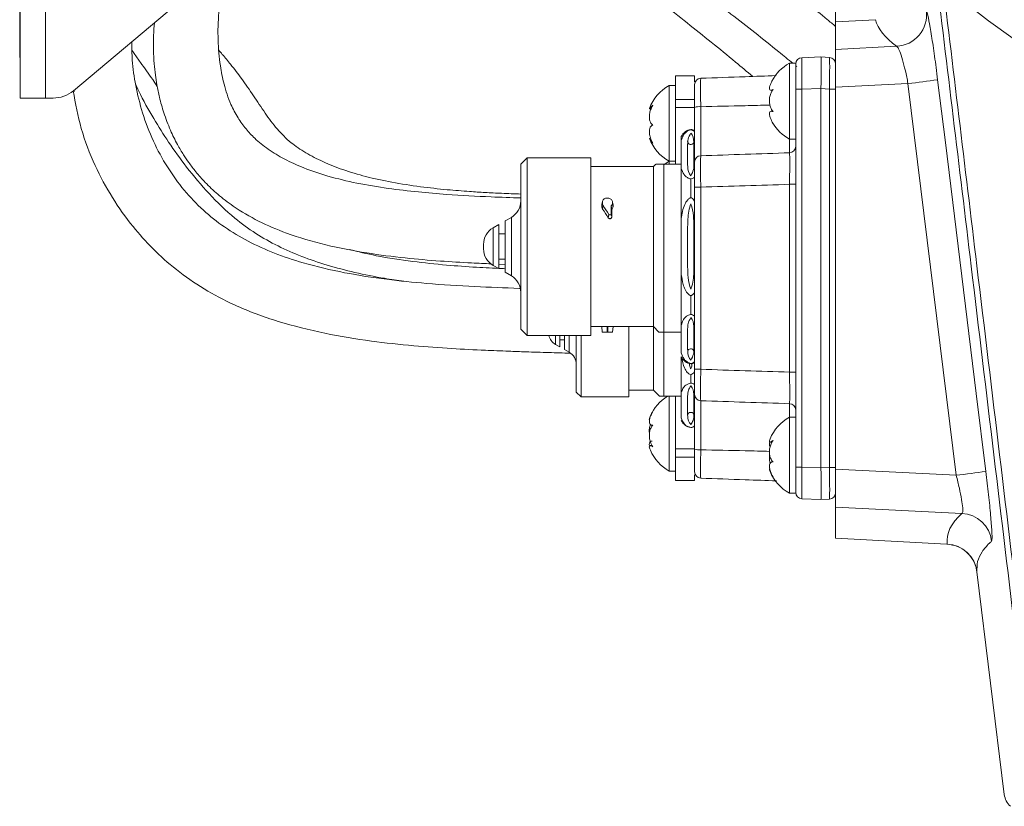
# Model space of a CAD drawing. Header units: millimetres. Extents: x 0 to 8410, y 0 to 5940.
# Tile 86 of 256: x 1711 to 1866, y 3523 to 3647. Entities that reach past the tile are written whole.
import ezdxf

# ---------------------------------------------------------------- set-up
doc = ezdxf.new("R2010")
doc.units = ezdxf.units.MM
doc.header["$LTSCALE"] = 10

msp = doc.modelspace()

# ---------------------------------------------------------------- linework, layer by layer
at = {"color": 7, "linetype": 'Continuous', "lineweight": 0}
for p, q in [((1710.705354, 3681.574765), (1710.705354, 3635.074797)), ((1839.705362, 3647.157017), (1839.705362, 3653.145138)), ((1710.605367, 3650.654259), (1710.605367, 3641.495171)), ((1719.099446, 3636.244479), (1737.419291, 3651.616755)), ((1839.705362, 3642.776671), (1839.705362, 3647.157017)), ((1710.605367, 3641.495171), (1710.705354, 3641.546193)), ((1834.370478, 3641.468826), (1837.405367, 3641.574803)), ((1837.405367, 3641.574803), (1837.405397, 3641.574803)), ((1837.405397, 3641.574803), (1838.757707, 3641.503874)), ((1839.705362, 3642.776671), (1839.705362, 3636.78855)), ((1833.405359, 3640.574756), (1832.405372, 3640.574756)), ((1832.405372, 3640.574756), (1832.405372, 3639.867726)), ((1832.405372, 3639.867726), (1832.405372, 3628.574792)), ((1833.405359, 3640.574756), (1833.405359, 3640.469375)), ((1833.405359, 3636.471811), (1833.405359, 3640.469375)), ((1833.405359, 3640.202704), (1833.568378, 3640.069547)), ((1814.405366, 3638.574782), (1817.405357, 3638.574782)), ((1814.405366, 3638.574782), (1814.405366, 3634.859505)), ((1817.405357, 3638.574782), (1817.405357, 3637.633029)), ((1814.405366, 3637.074772), (1813.405378, 3637.074772)), ((1813.405378, 3637.074772), (1813.405378, 3625.074807)), ((1839.705362, 3576.361004), (1839.705362, 3636.78855)), ((1710.705354, 3635.074797), (1714.705362, 3635.074797)), ((1714.705362, 3635.074797), (1715.885504, 3635.074797)), ((1719.179316, 3636.311594), (1719.256474, 3636.121336)), ((1829.812689, 3636.424485), (1829.488947, 3636.34688)), ((1829.488947, 3636.323634), (1829.742594, 3636.323634)), ((1833.405359, 3635.694328), (1833.405359, 3636.471811)), ((1833.405359, 3635.694328), (1833.405359, 3633.45522)), ((1837.405367, 3576.571766), (1837.405367, 3636.577788)), ((1814.405366, 3633.577529), (1814.405366, 3634.859505)), ((1814.405366, 3633.577529), (1814.405366, 3624.634805)), ((1817.405357, 3624.958816), (1817.405357, 3633.610907)), ((1810.262098, 3633.379165), (1810.52862, 3633.379165)), ((1829.779043, 3632.985893), (1829.553081, 3632.985893)), ((1833.405359, 3579.694334), (1833.405359, 3633.45522)), ((1815.305366, 3628.377143), (1815.305366, 3628.994766)), ((1815.305366, 3623.957458), (1815.305366, 3628.377143)), ((1816.305353, 3627.764169), (1816.305353, 3624.570432)), ((1817.30537, 3624.570432), (1817.30537, 3627.764169)), ((1832.405372, 3628.574792), (1833.405359, 3628.574792)), ((1790.90537, 3625.624719), (1789.905353, 3624.624792)), ((1789.905353, 3598.524752), (1789.905353, 3624.624553)), ((1801.005377, 3625.624719), (1790.90537, 3625.624719)), ((1790.90537, 3625.624481), (1790.90537, 3597.524706)), ((1801.005377, 3625.624481), (1801.005377, 3597.524706)), ((1810.885354, 3624.234739), (1801.005377, 3624.234739)), ((1811.28536, 3624.634805), (1810.885354, 3624.234739)), ((1810.885354, 3624.234739), (1810.885354, 3598.914805)), ((1812.512858, 3624.634805), (1812.512858, 3598.051015)), ((1815.305366, 3624.634805), (1812.512858, 3624.634805)), ((1813.405378, 3625.074807), (1814.405366, 3625.074807)), ((1813.405378, 3625.074807), (1813.405378, 3624.634805)), ((1815.305366, 3615.994516), (1815.305366, 3623.957458)), ((1816.805376, 3619.332376), (1816.805376, 3622.288528)), ((1817.405357, 3592.168275), (1817.405357, 3620.98116)), ((1802.813633, 3618.717376), (1802.727087, 3618.228498)), ((1803.65537, 3619.255129), (1803.555353, 3619.255129)), ((1804.293706, 3617.472592), (1804.206057, 3618.002358)), ((1804.483666, 3618.228498), (1804.39709, 3618.717495)), ((1804.478868, 3618.227783), (1804.493083, 3618.120018)), ((1804.304107, 3616.281572), (1804.215803, 3616.786304)), ((1786.405368, 3615.054074), (1785.505368, 3614.534441)), ((1786.405368, 3608.095589), (1786.405368, 3615.054074)), ((1788.405372, 3616.208735), (1787.405356, 3615.631405)), ((1787.405356, 3615.631285), (1787.405356, 3607.51814)), ((1815.305366, 3607.155028), (1815.305366, 3615.994516)), ((1787.405356, 3613.574806), (1786.405368, 3613.574806)), ((1816.305353, 3614.768449), (1816.305353, 3608.380976)), ((1817.30537, 3608.380976), (1817.30537, 3614.768449)), ((1784.005358, 3611.213151), (1784.005358, 3611.936394)), ((1785.505368, 3608.615104), (1786.405368, 3608.09547)), ((1786.405368, 3609.574738), (1787.405356, 3609.574738)), ((1786.405368, 3608.792487), (1787.405356, 3608.753267)), ((1787.405356, 3607.51814), (1788.405372, 3606.940809)), ((1815.305366, 3599.192086), (1815.305366, 3607.155028)), ((1816.805376, 3600.861016), (1816.805376, 3603.817168)), ((1789.905353, 3598.524752), (1790.90537, 3597.524706)), ((1801.005377, 3598.914805), (1802.717878, 3598.914805)), ((1802.71767, 3598.917189), (1802.793457, 3598.051015)), ((1802.793457, 3598.051015), (1803.555353, 3598.051015)), ((1803.555353, 3598.961893), (1803.65537, 3598.961893)), ((1803.555353, 3598.051015), (1803.65537, 3598.051015)), ((1803.65537, 3598.051015), (1804.417296, 3598.051015)), ((1804.493083, 3598.917189), (1804.417296, 3598.051015)), ((1804.492845, 3598.914805), (1810.885354, 3598.914805)), ((1806.995525, 3598.914805), (1806.995525, 3587.804619)), ((1810.885354, 3598.914805), (1811.749114, 3598.051015)), ((1810.885354, 3598.914805), (1810.885354, 3588.84472)), ((1815.305366, 3598.051015), (1812.512858, 3598.051015)), ((1812.517865, 3598.04124), (1812.517865, 3587.899628)), ((1815.305366, 3594.772402), (1815.305366, 3599.192086)), ((1816.305353, 3598.579112), (1816.305353, 3595.385376)), ((1817.30537, 3595.385376), (1817.30537, 3598.579112)), ((1790.90537, 3597.524706), (1801.005377, 3597.524706)), ((1795.389606, 3596.108619), (1796.063496, 3595.719639)), ((1796.063496, 3595.719639), (1796.063496, 3597.524706)), ((1796.063496, 3596.827212), (1796.81225, 3596.827212)), ((1796.81225, 3597.524706), (1796.81225, 3595.287267)), ((1798.684193, 3597.524706), (1798.684193, 3588.553372)), ((1799.432947, 3597.524706), (1799.432947, 3587.804619)), ((1796.81225, 3595.287267), (1797.561033, 3594.855014)), ((1815.305366, 3588.476482), (1815.305366, 3594.154778)), ((1816.805376, 3589.995566), (1816.805376, 3591.297332)), ((1798.684193, 3588.553372), (1799.432947, 3587.804619)), ((1806.995525, 3588.84472), (1810.885354, 3588.84472)), ((1810.885354, 3588.84472), (1811.830475, 3587.899628)), ((1815.305366, 3584.487263), (1815.305366, 3588.476482)), ((1799.432947, 3587.804619), (1806.995525, 3587.804619)), ((1815.305366, 3587.899628), (1812.517865, 3587.899628)), ((1813.405378, 3587.899628), (1813.405378, 3576.482955)), ((1814.405366, 3587.899628), (1814.405366, 3579.572025)), ((1816.305353, 3587.921921), (1816.305353, 3585.041824)), ((1817.30537, 3585.041824), (1817.30537, 3587.921921)), ((1817.405357, 3579.538647), (1817.405357, 3588.190738)), ((1833.405359, 3584.574762), (1832.405372, 3584.574762)), ((1832.405372, 3584.574762), (1832.405372, 3572.574797)), ((1816.805376, 3582.949701), (1816.805376, 3582.968179)), ((1829.352273, 3580.660168), (1829.650624, 3580.660168)), ((1810.710682, 3580.086056), (1810.379608, 3580.086056)), ((1814.405366, 3578.290048), (1814.405366, 3579.572025)), ((1833.405359, 3579.694334), (1833.405359, 3577.455226)), ((1814.405366, 3578.290048), (1814.405366, 3574.574772)), ((1833.405359, 3576.677743), (1833.405359, 3577.455226)), ((1813.405378, 3576.482955), (1813.405378, 3576.074782)), ((1813.405378, 3576.074782), (1814.405366, 3576.074782)), ((1833.405359, 3572.680178), (1833.405359, 3576.677743)), ((1839.705362, 3576.361004), (1839.705362, 3570.372883)), ((1814.405366, 3574.574772), (1817.405357, 3574.574772)), ((1817.405357, 3575.491968), (1817.405357, 3574.574772)), ((1832.405372, 3572.574797), (1833.405359, 3572.574797)), ((1833.405359, 3572.680178), (1833.405359, 3572.574797)), ((1837.405367, 3571.574751), (1834.370478, 3571.680728)), ((1837.405397, 3571.574751), (1837.405367, 3571.574751)), ((1838.757707, 3571.64568), (1837.405397, 3571.574751)), ((1839.705362, 3565.441433), (1839.705362, 3570.372883)), ((1839.705362, 3565.441433), (1857.320352, 3564.510408)), ((1857.320352, 3564.510408), (1857.387199, 3564.506832)), ((1862.088098, 3560.127321), (1866.414739, 3524.889651))]:
    msp.add_line(p, q, dxfattribs=at)
at = {"color": 8, "linetype": 'Continuous', "lineweight": 0}
for p, q in [((1714.705362, 3681.574765), (1714.705362, 3635.074797)), ((1846.012487, 3647.47614), (1839.705362, 3647.157017)), ((1839.705362, 3642.776671), (1849.380984, 3643.266383)), ((1851.171328, 3637.368861), (1839.705362, 3636.78855)), ((1858.80576, 3575.394336), (1851.171328, 3637.368861)), ((1834.370478, 3636.471811), (1833.405359, 3636.471811)), ((1837.405367, 3636.577788), (1834.370478, 3636.471811)), ((1834.370478, 3636.471811), (1834.370478, 3576.677743)), ((1838.757707, 3636.510793), (1837.405397, 3636.581603)), ((1838.757707, 3576.638761), (1838.757707, 3636.510793)), ((1838.757707, 3636.510793), (1839.705362, 3636.510793)), ((1814.405366, 3634.859505), (1817.405357, 3634.859505)), ((1817.405357, 3633.577529), (1814.405366, 3633.577529)), ((1818.370475, 3633.710566), (1818.370475, 3625.95326)), ((1832.440271, 3626.419249), (1832.440271, 3628.574792)), ((1833.405359, 3621.433321), (1832.440271, 3621.433321)), ((1832.440271, 3591.716233), (1832.440271, 3621.433321)), ((1818.370475, 3620.98116), (1817.405357, 3620.98116)), ((1818.370475, 3620.98116), (1818.370475, 3592.168275)), ((1802.71767, 3618.120018), (1802.805169, 3618.620101)), ((1802.717878, 3617.904726), (1802.805378, 3618.404809)), ((1802.839054, 3617.524091), (1802.913977, 3618.064466)), ((1804.492875, 3617.947999), (1804.405375, 3618.447963)), ((1804.493083, 3618.120018), (1804.405554, 3618.620101)), ((1803.748293, 3616.134587), (1803.824409, 3616.683665)), ((1788.405372, 3606.940809), (1788.405372, 3616.208616)), ((1785.505368, 3614.534322), (1785.505368, 3608.615104)), ((1803.555353, 3598.961893), (1803.555353, 3598.051015)), ((1803.65537, 3598.961893), (1803.65537, 3598.051015)), ((1795.389606, 3597.524706), (1795.389606, 3596.108619)), ((1797.561033, 3594.855014), (1797.561033, 3597.524706)), ((1818.370475, 3592.168275), (1817.405357, 3592.168275)), ((1833.405359, 3591.716233), (1832.440271, 3591.716233)), ((1818.370475, 3587.196294), (1818.370475, 3579.438868)), ((1832.440271, 3584.574762), (1832.440271, 3586.730185)), ((1814.405366, 3579.572025), (1817.405357, 3579.572025)), ((1817.405357, 3578.290048), (1814.405366, 3578.290048)), ((1834.370478, 3576.677743), (1833.405359, 3576.677743)), ((1834.370478, 3576.677743), (1837.405367, 3576.571766)), ((1837.405397, 3576.567951), (1838.757707, 3576.638761)), ((1838.757707, 3576.638761), (1839.705362, 3576.638761)), ((1839.705362, 3576.361004), (1858.80576, 3575.394336)), ((1859.711661, 3569.360319), (1839.705362, 3570.372883))]:
    msp.add_line(p, q, dxfattribs=at)
at = {"color": 8, "linetype": 'Continuous', "lineweight": 0, "flags": 128}
msp.add_lwpolyline([(1855.867608, 3637.978259), (1857.090189, 3628.05337), (1861.980571, 3588.354293), (1863.502009, 3576.003614)], dxfattribs=at)
at = {"color": 7, "linetype": 'Continuous', "lineweight": 0, "flags": 128}
msp.add_lwpolyline([(1813.405378, 3625.074807), (1812.901689, 3624.766532), (1812.602116, 3624.553743)], dxfattribs=at)
at = {"color": 7, "linetype": 'Continuous', "lineweight": 0}
msp.add_circle((1983.571746, 3807.574759), 199.989295, dxfattribs=at)
at = {"color": 8, "linetype": 'Continuous', "lineweight": 0}
for centre, radius, start, end in [((1849.109397, 3648.26387), 5.004861, 273.11066172, 6.90857864), ((1827.758561, 3836.198084), 200.202941, 276.71583224, 278.07115327), ((1818.137433, 3631.244363), 2.47719, 84.6019019, 107.18913212), ((1832.406468, 3627.417569), 0.998892, 271.93928617, 359.93493135), ((1818.402796, 3624.956341), 0.997443, 91.85693721, 179.85783462), ((1818.4026, 3588.193022), 0.997246, 180.13125605, 268.15397212), ((1832.406716, 3585.732105), 0.998644, 0.05132907, 88.07445341), ((1818.137377, 3581.901703), 2.473841, 252.78823194, 275.40672945), ((1835.211214, 3775.662092), 201.652862, 276.71932743, 278.06489025), ((1859.442206, 3564.363147), 5.004431, 7.07455263, 86.91351293), ((1857.127629, 3559.517008), 4.997873, 7.01415727, 87.02465788)]:
    msp.add_arc(centre, radius, start, end, dxfattribs=at)
at = {"color": 7, "linetype": 'Continuous', "lineweight": 0}
for centre, radius, start, end in [((1834.405367, 3640.469387), 1, 92, 180), ((1838.705367, 3640.505257), 1, 0, 87), ((1835.804349, 3634.45537), 7, 119.04974724, 151.9423509), ((1818.405367, 3637.209799), 1, 92, 180), ((1816.804349, 3630.95537), 7, 119.04974724, 159.37299727), ((1715.885516, 3640.074759), 5, 270, 310), ((1835.804349, 3634.694148), 7, 210.13578042, 240.95025276), ((1817.117892, 3628.149328), 2, 98.99001874, 154.99384766), ((1816.492843, 3628.149328), 2, 62.85381117, 81.00998126), ((1816.804349, 3631.194148), 7, 200.65968337, 240.95025276), ((1816.805367, 3628.224759), 0.5, 180, 334.61839844), ((1786.905367, 3618.80681), 3, 300, 0), ((1787.005367, 3611.936342), 3, 120, 180), ((1787.005367, 3611.213177), 3, 180, 240), ((1786.905367, 3604.342708), 3, 0, 60), ((1796.512757, 3598.054018), 2.246305, 193.62774893, 240), ((1796.43788, 3592.909628), 2.246305, 0, 60), ((1816.805367, 3594.924759), 0.5, 0, 154.61839844), ((1817.117892, 3595.00019), 2, 205.00615234, 261.00998126), ((1816.492843, 3595.00019), 2, 278.99001874, 297.14618883), ((1816.804349, 3581.95537), 7, 121.87695591, 156.28259045), ((1816.805367, 3584.849759), 0.5, 0, 180), ((1817.117892, 3584.92519), 2, 205.00615234, 261.00998126), ((1835.804349, 3578.45537), 7, 119.04974724, 157.3049846), ((1816.492843, 3584.92519), 2, 278.99001874, 297.14618883), ((1816.804349, 3582.194148), 7, 203.83434912, 240.95025276), ((1818.405367, 3575.939719), 1, 180, 268), ((1835.804349, 3578.694148), 7, 202.78309729, 240.95025276), ((1834.405367, 3572.680131), 1, 180, 268), ((1838.705367, 3572.644262), 1, 273, 0), ((1869.392369, 3525.255292), 3, 187, 227.83555404)]:
    msp.add_arc(centre, radius, start, end, dxfattribs=at)
at = {"color": 8, "linetype": 'Continuous', "lineweight": 0}
for centre, major_axis, ratio, start_param, end_param in [((5354.558939, 3832.557513), (3508.679635, 184.221604), 0.0348244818, 3.1486666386, 3.1844819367), ((1834.405367, 3636.466949), (-0.034893, 5.001829), 0.0069702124, 0.0001947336, 1.5697730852), ((1838.705367, 3636.499767), (0.052313, 5.00412), 0.0104345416, 4.7146905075, 6.2827477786), ((1834.405367, 3576.682569), (0.034893, 5.001829), 0.0069702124, 1.5718195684, 3.14139792), ((1838.705367, 3576.649751), (-0.052313, 5.00412), 0.0104345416, 3.1420301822, 4.7100874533), ((5309.73768, 3383.984717), (3452.377017, -181.265461), 0.0348244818, 3.1064691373, 3.1477365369), ((5309.73768, 3383.984717), (3452.377017, -181.265461), 0.0348244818, 3.1477365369, 3.1477467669)]:
    msp.add_ellipse(centre, major_axis=major_axis, ratio=ratio, start_param=start_param, end_param=end_param, dxfattribs=at)
at = {"color": 7, "linetype": 'Continuous', "lineweight": 0}
for centre, major_axis, ratio, start_param, end_param in [((1837.361693, 3636.570186), (0.043674, 5.004572), 0.0087096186, 4.714747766, 6.282805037), ((1894.695312, 3638.572321), (57.289676, 2.009815), 0.0872219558, 3.1377722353, 3.1385327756), ((1801.610272, 3611.574759), (0.556992, 12.65993), 0.0756218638, 5.2393148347, 5.2590633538), ((1801.610272, 3611.574759), (0.600988, 13.659924), 0.0756218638, 5.2393148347, 5.2576174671), ((1801.279452, 3611.574759), (-7.29015, 13.469096), 0.3121683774, 4.9283279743, 5.0400775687), ((1805.400463, 3611.574759), (-0.600988, 13.659924), 0.0756218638, 1.0775641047, 1.1760264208), ((1805.600463, 3611.574759), (-0.600988, 13.659924), 0.0756218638, 1.0255678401, 1.0402101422), ((1805.600463, 3611.574759), (-0.556992, 12.65993), 0.0756218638, 1.0241219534, 1.0399210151), ((1801.279452, 3611.574759), (-6.756464, 12.483071), 0.3121683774, 4.9134696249, 5.0342264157), ((1805.400463, 3611.574759), (-0.556992, 12.65993), 0.0756218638, 1.0828570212, 1.1865340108), ((1894.695312, 3574.577198), (57.289676, -2.009815), 0.0872219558, 3.1446525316, 3.1454130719), ((1837.361693, 3576.579332), (-0.043674, 5.004572), 0.0087096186, 3.1419729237, 4.7100301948)]:
    msp.add_ellipse(centre, major_axis=major_axis, ratio=ratio, start_param=start_param, end_param=end_param, dxfattribs=at)
at = {"color": 8, "linetype": 'Continuous', "lineweight": 0}
for points, knots in [([(1861.248775, 3794.415179), (1862.963475, 3780.454466), (1866.393065, 3752.531495), (1872.214061, 3704.853222), (1878.706054, 3651.385737), (1885.852887, 3592.147819), (1890.575183, 3552.690172), (1892.936065, 3532.963577)], [0, 0, 0, 0, 0.1601084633, 0.3202346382, 0.5468063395, 0.7734287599, 1, 1, 1, 1]), ([(1890.937521, 3532.781187), (1888.577594, 3552.503097), (1883.857743, 3591.946892), (1876.712342, 3651.170623), (1869.222409, 3712.891112), (1864.07989, 3754.874142), (1861.357315, 3777.100983)], [0, 0, 0, 0, 0.2423927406, 0.4847851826, 0.7272326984, 1, 1, 1, 1]), ([(1868.349357, 3548.74796), (1865.961942, 3568.661333), (1861.687365, 3604.315466), (1855.475518, 3655.751492), (1851.644429, 3687.2697), (1849.728747, 3703.029934)], [0, 0, 0, 0, 0.3874411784, 0.693698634, 1, 1, 1, 1]), ([(1850.626721, 3703.095141), (1852.543025, 3687.329028), (1856.37591, 3655.794538), (1862.59054, 3604.331939), (1866.867136, 3568.657085), (1869.255527, 3548.733416)], [0, 0, 0, 0, 0.3062576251, 0.6125592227, 1, 1, 1, 1]), ([(1854.077919, 3648.865882), (1854.148962, 3648.702779), (1854.291062, 3648.376541), (1854.676265, 3646.364429), (1855.134606, 3643.481399), (1855.551558, 3640.496255), (1855.78725, 3638.618476), (1855.867608, 3637.978259)], [0, 0, 0, 0, 0.220938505, 0.4419196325, 0.663630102, 0.8853167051, 1, 1, 1, 1]), ([(1851.171328, 3637.368861), (1851.104843, 3637.717159), (1850.909299, 3638.741571), (1850.534225, 3640.362379), (1850.086451, 3641.921547), (1849.671591, 3643.007235), (1849.47776, 3643.180083), (1849.380984, 3643.266383)], [0, 0, 0, 0, 0.1139517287, 0.3351538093, 0.5573237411, 0.7789803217, 1, 1, 1, 1]), ([(1818.370475, 3638.209167), (1818.367321, 3638.153839), (1818.361012, 3638.043175), (1818.357543, 3637.181569), (1818.35925, 3635.913681), (1818.364627, 3634.665673), (1818.369247, 3633.911106), (1818.370475, 3633.710566)], [0, 0, 0, 0, 0.22931695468, 0.45865897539, 0.68788634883, 0.91705013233, 1, 1, 1, 1]), ([(1829.301252, 3633.962575), (1828.005944, 3633.933195), (1824.362358, 3633.850552), (1820.718761, 3633.765428), (1818.370475, 3633.710566)], [0, 0, 0, 0, 0.3555035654, 1, 1, 1, 1]), ([(1818.370475, 3625.95326), (1818.367321, 3625.842187), (1818.361012, 3625.620025), (1818.357543, 3624.613254), (1818.35925, 3623.238891), (1818.364627, 3621.944658), (1818.369247, 3621.183454), (1818.370475, 3620.98116)], [0, 0, 0, 0, 0.2293166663, 0.45866685, 0.6878868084, 0.9170545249, 1, 1, 1, 1]), ([(1818.370475, 3625.95326), (1820.718761, 3626.030363), (1825.408702, 3626.184351), (1830.098624, 3626.341024), (1832.440271, 3626.419249)], [0, 0, 0, 0, 0.50070681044, 1, 1, 1, 1]), ([(1832.440271, 3621.433321), (1832.441871, 3621.691766), (1832.446933, 3622.509386), (1832.452403, 3623.844062), (1832.453868, 3625.184241), (1832.450103, 3626.142827), (1832.443548, 3626.327106), (1832.440271, 3626.419249)], [0, 0, 0, 0, 0.10354073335, 0.32756220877, 0.55160627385, 0.77579311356, 1, 1, 1, 1]), ([(1832.440271, 3621.433321), (1830.098633, 3621.357104), (1825.408763, 3621.204456), (1820.718769, 3621.055662), (1818.370475, 3620.98116)], [0, 0, 0, 0, 0.4992969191, 1, 1, 1, 1]), ([(1818.370475, 3592.168275), (1818.367321, 3591.606419), (1818.361012, 3590.482629), (1818.357542, 3588.985743), (1818.35925, 3587.853981), (1818.364627, 3587.328251), (1818.369247, 3587.223998), (1818.370475, 3587.196294)], [0, 0, 0, 0, 0.2293168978, 0.458665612, 0.6878820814, 0.9170584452, 1, 1, 1, 1]), ([(1818.370475, 3592.168275), (1820.71877, 3592.093823), (1825.408765, 3591.945128), (1830.098633, 3591.79246), (1832.440271, 3591.716233)], [0, 0, 0, 0, 0.50070294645, 1, 1, 1, 1]), ([(1832.440271, 3586.730185), (1832.441871, 3586.759381), (1832.446933, 3586.851742), (1832.452403, 3587.401568), (1832.453867, 3588.532572), (1832.450103, 3590.030152), (1832.443548, 3591.154199), (1832.440271, 3591.716233)], [0, 0, 0, 0, 0.1035448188, 0.3275649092, 0.5516042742, 0.7757980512, 1, 1, 1, 1]), ([(1832.440271, 3586.730185), (1830.098625, 3586.808461), (1825.408704, 3586.965233), (1820.718761, 3587.119201), (1818.370475, 3587.196294)], [0, 0, 0, 0, 0.4992933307, 1, 1, 1, 1]), ([(1818.370475, 3579.438868), (1818.367321, 3578.88533), (1818.361012, 3577.77818), (1818.357543, 3576.374674), (1818.35925, 3575.374992), (1818.364627, 3574.976497), (1818.369247, 3574.947968), (1818.370475, 3574.940387)], [0, 0, 0, 0, 0.2293187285, 0.4586682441, 0.6878856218, 0.9170576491, 1, 1, 1, 1]), ([(1818.370475, 3579.438868), (1820.718761, 3579.384077), (1824.348702, 3579.299382), (1827.978625, 3579.216927), (1829.260274, 3579.187814)], [0, 0, 0, 0, 0.6469214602, 1, 1, 1, 1]), ([(1863.502009, 3576.003614), (1863.649773, 3574.760855), (1863.945348, 3572.274951), (1864.271001, 3568.9547), (1864.456834, 3566.46858), (1864.486509, 3565.211927), (1864.429307, 3565.041412), (1864.408537, 3564.979497)], [0, 0, 0, 0, 0.2215930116, 0.4432550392, 0.6617389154, 0.8771750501, 1, 1, 1, 1]), ([(1859.711661, 3569.360319), (1859.747349, 3569.392669), (1859.845291, 3569.48145), (1859.857789, 3570.166578), (1859.680204, 3571.534169), (1859.3217, 3573.361944), (1858.97853, 3574.713759), (1858.80576, 3575.394336)], [0, 0, 0, 0, 0.12236782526, 0.33582249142, 0.55257386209, 0.7747416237, 1, 1, 1, 1]), ([(1864.408537, 3564.979497), (1864.288462, 3564.86941), (1863.688081, 3564.318972), (1862.798592, 3563.24544), (1862.066096, 3561.74231), (1862.080764, 3560.665683), (1862.088098, 3560.127321)], [0, 0, 0, 0, 0.0702506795, 0.3512578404, 0.6755998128, 1, 1, 1, 1])]:
    msp.add_open_spline(points, degree=3, knots=knots, dxfattribs=at)
at = {"color": 7, "linetype": 'Continuous', "lineweight": 0}
for points, knots in [([(1789.905353, 3619.269791), (1788.343005, 3619.32498), (1784.423185, 3619.463446), (1779.013917, 3619.760932), (1773.578987, 3620.2087), (1768.832923, 3620.75934), (1764.038434, 3621.555198), (1759.557772, 3622.624439), (1755.700309, 3623.912435), (1752.522767, 3625.350926), (1749.894857, 3626.931839), (1747.904961, 3628.539907), (1746.33367, 3630.236508), (1745.05426, 3632.034083), (1743.80988, 3634.410257), (1742.896746, 3637.194621), (1742.372518, 3639.907385), (1742.100347, 3642.237381), (1741.975846, 3644.36059), (1741.976201, 3646.540994), (1742.116019, 3648.611479), (1742.355632, 3650.388765), (1742.6078, 3651.80573), (1742.8315, 3652.955535), (1743.041738, 3654.045081), (1743.242917, 3655.167073), (1743.424578, 3656.562811), (1743.539669, 3658.313971), (1743.51799, 3660.47424), (1743.37243, 3663.030389), (1743.486664, 3666.098587), (1743.693477, 3668.306675), (1743.804558, 3669.492665)], [0, 0, 0, 0, 0.03782812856, 0.09490807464, 0.13126086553, 0.17027769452, 0.21133147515, 0.25034270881, 0.28427555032, 0.31378745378, 0.34063889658, 0.36669960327, 0.38634635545, 0.40864475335, 0.4339531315, 0.47163297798, 0.50580363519, 0.53011108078, 0.5561708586, 0.58539057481, 0.61786539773, 0.64975238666, 0.6735154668, 0.69121537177, 0.7072099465, 0.72652740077, 0.74886980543, 0.77680854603, 0.81876879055, 0.86968099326, 0.93000417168, 1, 1, 1, 1]), ([(1785.10563, 3669.805947), (1785.154738, 3669.774185), (1787.493916, 3668.261274), (1792.481945, 3664.798056), (1800.142547, 3659.32687), (1808.12709, 3653.335763), (1816.078725, 3647.11592), (1822.208169, 3642.186192), (1825.701041, 3639.254921), (1826.604529, 3638.4967)], [0, 0, 0, 0, 0.0038713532, 0.1844038, 0.3760240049, 0.5727410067, 0.7603463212, 0.9380097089, 1, 1, 1, 1]), ([(1793.873205, 3669.299665), (1795.905806, 3667.9783), (1800.295666, 3665.124513), (1807.454865, 3660.135217), (1815.180307, 3654.505581), (1823.000306, 3648.529465), (1828.906579, 3643.888665), (1832.212113, 3641.179561), (1832.950069, 3640.574756)], [0, 0, 0, 0, 0.16688167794, 0.36041853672, 0.56379955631, 0.76051757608, 0.94653582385, 1, 1, 1, 1]), ([(1839.705362, 3646.415773), (1839.264591, 3646.782488), (1836.817662, 3648.818295), (1833.846801, 3651.182825), (1831.337492, 3653.139886), (1830.779894, 3653.574768)], [0, 0, 0, 0, 0.1459465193, 0.8102192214, 1, 1, 1, 1]), ([(1731.91507, 3646.998111), (1731.86663, 3646.339381), (1731.764776, 3644.954286), (1731.744142, 3642.766653), (1731.852814, 3640.654322), (1732.049002, 3638.819976), (1732.325203, 3637.044151), (1732.741147, 3635.048445), (1733.417641, 3632.63588), (1734.365757, 3630.120086), (1735.451111, 3627.901619), (1736.450925, 3626.209221), (1737.423812, 3624.766399), (1738.545606, 3623.295729), (1740.039319, 3621.605706), (1741.979336, 3619.767048), (1744.741534, 3617.645806), (1748.359297, 3615.530838), (1753.280513, 3613.441747), (1759.02744, 3611.763479), (1765.353326, 3610.543273), (1771.421581, 3609.763202), (1776.964386, 3609.289099), (1781.511677, 3609.010452), (1784.205738, 3608.891705), (1785.250499, 3608.845654)], [0, 0, 0, 0, 0.0370913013, 0.0779909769, 0.1132460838, 0.1419815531, 0.1658366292, 0.195278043, 0.2320981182, 0.2741219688, 0.3091377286, 0.3352468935, 0.3551827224, 0.3795766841, 0.4094583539, 0.4446713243, 0.4841714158, 0.543584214, 0.6029143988, 0.6827046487, 0.7624866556, 0.8364245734, 0.9032533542, 0.9624815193, 1, 1, 1, 1]), ([(1789.799585, 3604.964677), (1789.757613, 3604.966066), (1787.361385, 3605.045357), (1782.41349, 3605.247952), (1775.40717, 3605.674241), (1768.52357, 3606.364972), (1761.972368, 3607.376666), (1756.017128, 3608.761794), (1750.920875, 3610.468804), (1746.733188, 3612.350367), (1742.951154, 3614.614753), (1739.55341, 3617.311818), (1736.522375, 3620.502781), (1733.869702, 3624.169295), (1731.657645, 3628.278822), (1729.990922, 3632.634554), (1728.925498, 3636.942015), (1728.382245, 3640.723214), (1728.344603, 3643.017136), (1728.328659, 3643.988791)], [0, 0, 0, 0, 0.0014214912, 0.0811547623, 0.1677554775, 0.2397458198, 0.3171491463, 0.3954301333, 0.4519697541, 0.5067553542, 0.5601702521, 0.6136134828, 0.6692212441, 0.7270770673, 0.7870436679, 0.8489678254, 0.9077507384, 0.9609252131, 1, 1, 1, 1]), ([(1728.375449, 3642.63219), (1728.485455, 3642.469358), (1728.93582, 3641.802725), (1730.018769, 3640.30063), (1731.263803, 3638.569453), (1732.129207, 3637.285736), (1732.36738, 3636.932436)], [0, 0, 0, 0, 0.0811068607, 0.3320521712, 0.8161697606, 1, 1, 1, 1]), ([(1789.905353, 3619.891825), (1788.893118, 3619.929715), (1787.004317, 3620.000416), (1784.303731, 3620.135176), (1781.437148, 3620.31226), (1778.022121, 3620.586978), (1773.911057, 3621.03822), (1769.596011, 3621.697391), (1765.481951, 3622.580725), (1761.815499, 3623.680857), (1758.623261, 3624.952563), (1755.852382, 3626.381261), (1753.306025, 3628.095997), (1751.174964, 3630.291216), (1749.370981, 3632.777491), (1747.616447, 3635.433758), (1745.795505, 3638.075267), (1744.15526, 3640.225388), (1742.890509, 3641.725311), (1742.284954, 3642.462816), (1742.094203, 3642.695132)], [0, 0, 0, 0, 0.0457514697, 0.0853709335, 0.1222026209, 0.1756657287, 0.2405616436, 0.3099013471, 0.3744595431, 0.4335644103, 0.4876867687, 0.5382732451, 0.5872205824, 0.6463298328, 0.7150884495, 0.7893581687, 0.8641508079, 0.930203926, 0.9780140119, 1, 1, 1, 1]), ([(1818.370475, 3638.209167), (1820.718771, 3638.29119), (1824.691071, 3638.429937), (1828.663269, 3638.568626), (1830.287232, 3638.625327)], [0, 0, 0, 0, 0.5911677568, 1, 1, 1, 1]), ([(1771.385356, 3606.124941), (1770.365355, 3606.263423), (1767.750926, 3606.618377), (1763.688984, 3607.435264), (1759.299339, 3608.577883), (1755.230807, 3609.970197), (1751.44063, 3611.633009), (1747.873517, 3613.63165), (1744.136916, 3616.349779), (1740.499672, 3619.914157), (1737.108943, 3623.972423), (1734.230621, 3627.923024), (1731.720082, 3631.939643), (1729.945232, 3635.059952), (1729.104542, 3636.96429), (1728.933676, 3637.351337)], [0, 0, 0, 0, 0.0512709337, 0.1314157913, 0.2079387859, 0.2810855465, 0.352360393, 0.424329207, 0.4982662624, 0.6031473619, 0.7082284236, 0.8011525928, 0.8842273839, 0.9764697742, 1, 1, 1, 1]), ([(1817.405357, 3633.610907), (1817.405357, 3633.771346), (1817.405357, 3634.375072), (1817.405357, 3635.373647), (1817.405357, 3636.388015), (1817.405357, 3637.07735), (1817.405357, 3637.165675), (1817.405357, 3637.209836)], [0, 0, 0, 0, 0.0829447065, 0.3121186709, 0.5413303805, 0.7706723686, 1, 1, 1, 1]), ([(1829.414739, 3636.328998), (1829.353899, 3636.361522), (1829.232073, 3636.426649), (1829.236275, 3636.76545), (1829.366144, 3637.221488), (1829.543362, 3637.57476), (1829.63012, 3637.747708)], [0, 0, 0, 0, 0.25884902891, 0.51832134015, 0.76418961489, 1, 1, 1, 1]), ([(1719.076349, 3636.230412), (1719.438355, 3634.222923), (1720.168185, 3630.175677), (1722.36469, 3624.497435), (1725.1579, 3619.313658), (1728.269829, 3614.949662), (1731.676819, 3611.146024), (1735.403955, 3607.808373), (1739.731051, 3604.801626), (1745.093338, 3601.985701), (1751.500934, 3599.605439), (1758.800858, 3597.801388), (1765.996154, 3596.608535), (1772.722368, 3595.875564), (1778.74869, 3595.445775), (1783.131655, 3595.224082), (1786.128301, 3595.097348), (1788.26561, 3595.015388), (1791.008082, 3594.920733), (1794.245724, 3594.82173), (1796.572932, 3594.750991), (1797.696127, 3594.71685)], [0, 0, 0, 0, 0.0652740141, 0.1315972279, 0.1926828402, 0.2524766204, 0.3018270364, 0.354659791, 0.4100153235, 0.4658123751, 0.5409123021, 0.6170235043, 0.6909950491, 0.7575062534, 0.8168657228, 0.8688891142, 0.886488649, 0.9049600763, 0.9316952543, 0.9670336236, 1, 1, 1, 1]), ([(1829.812689, 3632.926408), (1829.664792, 3633.144023), (1829.408545, 3633.521061), (1829.239086, 3634.274179), (1829.233059, 3634.978334), (1829.37613, 3635.646639), (1829.589645, 3636.119864), (1829.758002, 3636.349797), (1829.812689, 3636.424485)], [0, 0, 0, 0, 0.2355806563, 0.4081648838, 0.5811354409, 0.7450735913, 0.9171929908, 1, 1, 1, 1]), ([(1810.812696, 3630.82737), (1810.664798, 3630.948962), (1810.408548, 3631.159633), (1810.239086, 3631.746984), (1810.233077, 3632.377563), (1810.376087, 3633.054128), (1810.589678, 3633.590221), (1810.758011, 3633.88036), (1810.812696, 3633.974615)], [0, 0, 0, 0, 0.2355672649, 0.4081466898, 0.5811236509, 0.7450551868, 0.91717842, 1, 1, 1, 1]), ([(1810.812696, 3633.974615), (1810.666282, 3633.810783), (1810.412605, 3633.526924), (1810.240901, 3633.353579), (1810.254239, 3633.400307), (1810.260012, 3633.42053)], [0, 0, 0, 0, 0.4363725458, 0.7560650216, 1, 1, 1, 1]), ([(1829.812689, 3631.076637), (1829.664793, 3631.349409), (1829.408555, 3631.821999), (1829.239078, 3632.412074), (1829.233057, 3632.790614), (1829.376119, 3632.984116), (1829.589667, 3632.999721), (1829.758003, 3632.944384), (1829.812689, 3632.926408)], [0, 0, 0, 0, 0.2355838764, 0.408159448, 0.5811494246, 0.7450812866, 0.9171867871, 1, 1, 1, 1]), ([(1810.812696, 3627.927604), (1810.664798, 3628.214876), (1810.408553, 3628.712598), (1810.239077, 3629.466941), (1810.233075, 3630.054876), (1810.376082, 3630.500469), (1810.589669, 3630.733714), (1810.758011, 3630.804406), (1810.812696, 3630.82737)], [0, 0, 0, 0, 0.2355614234, 0.4081300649, 0.5811306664, 0.7450663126, 0.9171856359, 1, 1, 1, 1]), ([(1816.805376, 3630.046073), (1816.679635, 3630.012261), (1816.366691, 3629.928111), (1815.902877, 3629.605768), (1815.507318, 3629.075503), (1815.376218, 3628.622152), (1815.305366, 3628.377143)], [0, 0, 0, 0, 0.11173561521, 0.27808547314, 0.60984785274, 1, 1, 1, 1]), ([(1816.805376, 3629.540029), (1816.636502, 3629.222567), (1816.326664, 3628.640112), (1816.312017, 3628.038072), (1816.305353, 3627.764169)], [0, 0, 0, 0, 0.54504121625, 1, 1, 1, 1]), ([(1817.405357, 3629.781905), (1817.307494, 3629.851451), (1817.148287, 3629.964591), (1816.900754, 3630.023409), (1816.805376, 3630.046073)], [0, 0, 0, 0, 0.6146874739, 1, 1, 1, 1]), ([(1817.30537, 3627.764169), (1817.291598, 3628.270856), (1817.275069, 3628.878986), (1816.872525, 3629.445525), (1816.805376, 3629.540029)], [0, 0, 0, 0, 0.8331889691, 1, 1, 1, 1]), ([(1810.262098, 3628.750387), (1810.254348, 3628.748297), (1810.236438, 3628.743468), (1810.379334, 3628.516896), (1810.589266, 3628.218624), (1810.757912, 3627.998961), (1810.812696, 3627.927604)], [0, 0, 0, 0, 0.2298772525, 0.5312871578, 0.8477399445, 1, 1, 1, 1]), ([(1811.306103, 3624.634805), (1811.332961, 3624.634805), (1811.390771, 3624.634805), (1811.904247, 3624.634805), (1812.356432, 3624.634805), (1812.512858, 3624.634805)], [0, 0, 0, 0, 0.362057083, 0.7793135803, 1, 1, 1, 1]), ([(1816.305353, 3624.570432), (1816.319107, 3624.063741), (1816.335614, 3623.455605), (1816.738217, 3622.889076), (1816.805376, 3622.794572)], [0, 0, 0, 0, 0.8331864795, 1, 1, 1, 1]), ([(1816.805376, 3622.794572), (1816.974254, 3623.112034), (1817.284099, 3623.69449), (1817.298718, 3624.296529), (1817.30537, 3624.570432)], [0, 0, 0, 0, 0.5450406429, 1, 1, 1, 1]), ([(1817.405357, 3620.98116), (1817.405357, 3621.143051), (1817.405357, 3621.752093), (1817.405357, 3622.787605), (1817.405357, 3623.88729), (1817.405357, 3624.692436), (1817.405357, 3624.870023), (1817.405357, 3624.958816)], [0, 0, 0, 0, 0.0829661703, 0.3121237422, 0.5413437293, 0.7706706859, 1, 1, 1, 1]), ([(1815.305366, 3623.957458), (1815.404722, 3623.621278), (1815.539953, 3623.163715), (1816.02537, 3622.636787), (1816.396557, 3622.390124), (1816.71153, 3622.31185), (1816.805376, 3622.288528)], [0, 0, 0, 0, 0.5317184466, 0.7237036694, 0.9176777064, 1, 1, 1, 1]), ([(1816.805376, 3622.288528), (1816.933856, 3622.321059), (1817.177181, 3622.382667), (1817.332193, 3622.494452), (1817.405357, 3622.547212)], [0, 0, 0, 0, 0.5280149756, 1, 1, 1, 1]), ([(1802.71767, 3618.120018), (1802.716751, 3618.147746), (1802.715533, 3618.184496), (1802.728423, 3618.218773), (1802.731587, 3618.227187)], [0, 0, 0, 0, 0.7545200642, 1, 1, 1, 1]), ([(1802.839054, 3617.524091), (1802.815019, 3617.563953), (1802.746756, 3617.677163), (1802.718723, 3617.811553), (1802.717931, 3617.898887), (1802.717878, 3617.904726)], [0, 0, 0, 0, 0.3364925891, 0.9556427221, 1, 1, 1, 1]), ([(1803.555353, 3619.255129), (1803.471387, 3619.248328), (1803.303383, 3619.234722), (1803.079302, 3619.127681), (1802.90943, 3618.968867), (1802.818171, 3618.789512), (1802.808903, 3618.66875), (1802.805169, 3618.620101)], [0, 0, 0, 0, 0.2131396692, 0.4264607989, 0.6403478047, 0.8551146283, 1, 1, 1, 1]), ([(1802.805378, 3618.404809), (1802.812747, 3618.330893), (1802.824661, 3618.2114), (1802.889316, 3618.105036), (1802.913977, 3618.064466)], [0, 0, 0, 0, 0.6185745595, 1, 1, 1, 1]), ([(1804.405554, 3618.620101), (1804.39765, 3618.691258), (1804.381714, 3618.834737), (1804.254321, 3619.024518), (1804.064626, 3619.167825), (1803.852626, 3619.244148), (1803.711862, 3619.251984), (1803.65537, 3619.255129)], [0, 0, 0, 0, 0.2115203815, 0.4265020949, 0.6415820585, 0.8561571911, 1, 1, 1, 1]), ([(1804.206057, 3618.002358), (1804.256962, 3618.061713), (1804.359012, 3618.180702), (1804.40251, 3618.344001), (1804.404944, 3618.432322), (1804.405375, 3618.447963)], [0, 0, 0, 0, 0.4502551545, 0.9026438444, 1, 1, 1, 1]), ([(1804.492875, 3617.947999), (1804.48803, 3617.889922), (1804.476383, 3617.750292), (1804.394924, 3617.58728), (1804.315387, 3617.497159), (1804.293706, 3617.472592)], [0, 0, 0, 0, 0.341243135, 0.8204264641, 1, 1, 1, 1]), ([(1816.805376, 3619.332376), (1816.747981, 3619.306654), (1816.54779, 3619.216936), (1816.178034, 3618.871249), (1815.578461, 3617.815754), (1815.400985, 3616.759546), (1815.305445, 3615.995152), (1815.305366, 3615.994516)], [0, 0, 0, 0, 0.0496057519, 0.173021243, 0.3907764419, 0.999493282, 1, 1, 1, 1]), ([(1816.805376, 3618.32017), (1816.777525, 3618.249232), (1816.443477, 3617.398406), (1816.34055, 3616.173961), (1816.312492, 3615.053508), (1816.305353, 3614.768449)], [0, 0, 0, 0, 0.0635111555, 0.7617435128, 1, 1, 1, 1]), ([(1817.405357, 3618.784014), (1817.339202, 3618.893338), (1817.212656, 3619.102458), (1816.975397, 3619.260642), (1816.837272, 3619.318919), (1816.805376, 3619.332376)], [0, 0, 0, 0, 0.4572597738, 0.8746706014, 1, 1, 1, 1]), ([(1817.30537, 3614.768449), (1817.288941, 3615.331751), (1817.254093, 3616.526566), (1817.050598, 3617.732053), (1816.806172, 3618.318263), (1816.805376, 3618.32017)], [0, 0, 0, 0, 0.4706439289, 0.9982778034, 1, 1, 1, 1]), ([(1803.824409, 3616.683665), (1803.83076, 3616.674628), (1803.850186, 3616.646987), (1803.896809, 3616.610997), (1803.96408, 3616.586699), (1804.035813, 3616.585261), (1804.103726, 3616.605531), (1804.160771, 3616.645795), (1804.200574, 3616.701405), (1804.215074, 3616.751232), (1804.215667, 3616.779782), (1804.215803, 3616.786304)], [0, 0, 0, 0, 0.0631754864, 0.1932353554, 0.3220106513, 0.4494445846, 0.576192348, 0.703447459, 0.8318883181, 0.9615966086, 1, 1, 1, 1]), ([(1804.304107, 3616.281572), (1804.304036, 3616.274776), (1804.303636, 3616.236307), (1804.28566, 3616.166277), (1804.23653, 3616.093573), (1804.169084, 3616.037804), (1804.087921, 3616.001165), (1803.987143, 3615.990806), (1803.889164, 3616.01264), (1803.80405, 3616.061473), (1803.766522, 3616.110684), (1803.748293, 3616.134587)], [0, 0, 0, 0, 0.028025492, 0.1586343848, 0.2896938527, 0.3739146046, 0.5009288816, 0.6279918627, 0.754234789, 0.8806236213, 1, 1, 1, 1]), ([(1762.721165, 3611.137572), (1764.150746, 3610.784263), (1767.462457, 3609.965803), (1772.646543, 3609.216203), (1777.948587, 3608.645226), (1782.657136, 3608.312277), (1785.74146, 3608.151658), (1787.243385, 3608.092654), (1787.405356, 3608.086291)], [0, 0, 0, 0, 0.1788760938, 0.4143773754, 0.6296922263, 0.8198372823, 0.9805708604, 1, 1, 1, 1]), ([(1815.305366, 3607.155028), (1815.38183, 3606.630234), (1815.500587, 3605.815169), (1815.881192, 3604.7628), (1816.27014, 3604.156646), (1816.634748, 3603.88841), (1816.773357, 3603.830537), (1816.805376, 3603.817168)], [0, 0, 0, 0, 0.41740454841, 0.64827735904, 0.88145036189, 0.97261488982, 1, 1, 1, 1]), ([(1816.305353, 3608.380976), (1816.321797, 3607.817714), (1816.356676, 3606.622939), (1816.560155, 3605.417492), (1816.804581, 3604.831281), (1816.805376, 3604.829374)], [0, 0, 0, 0, 0.4706266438, 0.9982777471, 1, 1, 1, 1]), ([(1816.805376, 3604.829374), (1816.833218, 3604.900273), (1817.167319, 3605.751078), (1817.270217, 3606.975504), (1817.298241, 3608.095957), (1817.30537, 3608.380976)], [0, 0, 0, 0, 0.0634793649, 0.7617689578, 1, 1, 1, 1]), ([(1816.805376, 3603.817168), (1816.862299, 3603.843187), (1817.060867, 3603.933954), (1817.27945, 3604.108929), (1817.381257, 3604.286631), (1817.405357, 3604.328695)], [0, 0, 0, 0, 0.2347352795, 0.8188508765, 1, 1, 1, 1]), ([(1816.805376, 3600.861016), (1816.679635, 3600.827204), (1816.366693, 3600.743055), (1815.902877, 3600.420712), (1815.507317, 3599.890444), (1815.376218, 3599.437095), (1815.305366, 3599.192086)], [0, 0, 0, 0, 0.111736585, 0.2780865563, 0.6098475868, 1, 1, 1, 1]), ([(1817.405357, 3600.596848), (1817.307493, 3600.666394), (1817.148283, 3600.779535), (1816.900754, 3600.838353), (1816.805376, 3600.861016)], [0, 0, 0, 0, 0.6146827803, 1, 1, 1, 1]), ([(1816.805376, 3600.354973), (1816.636502, 3600.03751), (1816.326663, 3599.455054), (1816.312017, 3598.853015), (1816.305353, 3598.579112)], [0, 0, 0, 0, 0.54504041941, 1, 1, 1, 1]), ([(1817.30537, 3598.579112), (1817.291598, 3599.0858), (1817.275068, 3599.693931), (1816.872525, 3600.260468), (1816.805376, 3600.354973)], [0, 0, 0, 0, 0.8331886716, 1, 1, 1, 1]), ([(1802.71767, 3598.917189), (1802.726781, 3598.9197), (1802.745009, 3598.924723), (1802.889395, 3598.938575), (1803.102283, 3598.95215), (1803.338202, 3598.960765), (1803.49386, 3598.961574), (1803.555353, 3598.961893)], [0, 0, 0, 0, 0.2149204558, 0.4299985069, 0.6451681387, 0.8598238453, 1, 1, 1, 1]), ([(1803.65537, 3598.961893), (1803.749042, 3598.961096), (1803.936434, 3598.959501), (1804.186501, 3598.947832), (1804.376203, 3598.93384), (1804.478489, 3598.922684), (1804.488885, 3598.91877), (1804.493083, 3598.917189)], [0, 0, 0, 0, 0.2128495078, 0.4258079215, 0.63959925, 0.8544651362, 1, 1, 1, 1]), ([(1812.512858, 3598.051015), (1812.110248, 3598.051015), (1811.630435, 3598.051015), (1811.811657, 3598.051015), (1811.840816, 3598.051015)], [0, 0, 0, 0, 0.8390981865, 1, 1, 1, 1]), ([(1815.305366, 3594.772402), (1815.404723, 3594.43622), (1815.539956, 3593.978654), (1816.025368, 3593.451731), (1816.396554, 3593.205068), (1816.71153, 3593.126793), (1816.805376, 3593.103472)], [0, 0, 0, 0, 0.5317180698, 0.7237046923, 0.9176785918, 1, 1, 1, 1]), ([(1816.305353, 3595.385376), (1816.319107, 3594.878685), (1816.335614, 3594.27055), (1816.738217, 3593.70402), (1816.805376, 3593.609515)], [0, 0, 0, 0, 0.83318677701, 1, 1, 1, 1]), ([(1816.805376, 3593.609515), (1816.974254, 3593.926977), (1817.284098, 3594.509432), (1817.298718, 3595.111472), (1817.30537, 3595.385376)], [0, 0, 0, 0, 0.54504143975, 1, 1, 1, 1]), ([(1815.368666, 3594.085398), (1815.468249, 3593.497712), (1815.613903, 3592.638134), (1816.142047, 3591.76523), (1816.517756, 3591.421501), (1816.727145, 3591.331105), (1816.805376, 3591.297332)], [0, 0, 0, 0, 0.541115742, 0.7914605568, 0.9220860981, 1, 1, 1, 1]), ([(1816.595926, 3593.010488), (1816.63281, 3592.779294), (1816.676157, 3592.507597), (1816.788612, 3592.258981), (1816.805376, 3592.221919)], [0, 0, 0, 0, 0.850926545, 1, 1, 1, 1]), ([(1816.805376, 3593.103472), (1816.933856, 3593.136002), (1817.177183, 3593.197611), (1817.332194, 3593.309395), (1817.405357, 3593.362156)], [0, 0, 0, 0, 0.5280129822, 1, 1, 1, 1]), ([(1816.805376, 3592.221919), (1816.814246, 3592.241383), (1816.941065, 3592.519684), (1816.983467, 3592.826294), (1817.022904, 3593.111459)], [0, 0, 0, 0, 0.0699402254, 1, 1, 1, 1]), ([(1816.805376, 3591.297332), (1816.922277, 3591.350162), (1817.160168, 3591.457671), (1817.322696, 3591.662173), (1817.405357, 3591.766182)], [0, 0, 0, 0, 0.4914064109, 1, 1, 1, 1]), ([(1817.405357, 3588.190738), (1817.405357, 3588.21286), (1817.405357, 3588.296101), (1817.405357, 3588.716467), (1817.405357, 3589.621919), (1817.405357, 3590.819615), (1817.405357, 3591.718746), (1817.405357, 3592.168275)], [0, 0, 0, 0, 0.0829487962, 0.312123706, 0.5413284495, 0.7706830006, 1, 1, 1, 1]), ([(1816.805376, 3589.995566), (1816.675275, 3589.963364), (1816.358689, 3589.885004), (1815.895601, 3589.586132), (1815.505288, 3589.103887), (1815.374958, 3588.694881), (1815.305366, 3588.476482)], [0, 0, 0, 0, 0.1222869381, 0.2975700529, 0.6249213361, 1, 1, 1, 1]), ([(1817.405357, 3589.766327), (1817.306043, 3589.824354), (1817.137708, 3589.92271), (1816.902015, 3589.97438), (1816.805376, 3589.995566)], [0, 0, 0, 0, 0.5899798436, 1, 1, 1, 1]), ([(1816.805376, 3589.533273), (1816.665941, 3589.315952), (1816.330651, 3588.793378), (1816.314681, 3588.243262), (1816.305353, 3587.921921)], [0, 0, 0, 0, 0.4158648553, 1, 1, 1, 1]), ([(1817.30537, 3587.921921), (1817.290167, 3588.372833), (1817.27148, 3588.927089), (1816.878625, 3589.43801), (1816.805376, 3589.533273)], [0, 0, 0, 0, 0.8135472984, 1, 1, 1, 1]), ([(1812.517865, 3587.899628), (1812.132725, 3587.899628), (1811.702909, 3587.899628), (1811.866247, 3587.899628), (1811.883225, 3587.899628)], [0, 0, 0, 0, 0.8960576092, 1, 1, 1, 1]), ([(1810.812696, 3585.534039), (1810.66354, 3585.281649), (1810.405103, 3584.844343), (1810.248658, 3584.37994), (1810.213215, 3584.155695), (1810.262924, 3584.13169), (1810.264959, 3584.130708)], [0, 0, 0, 0, 0.4002432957, 0.6934870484, 0.9874540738, 1, 1, 1, 1]), ([(1810.812696, 3583.343688), (1810.664797, 3583.341787), (1810.408548, 3583.338493), (1810.23908, 3583.641997), (1810.233074, 3584.077565), (1810.376079, 3584.636245), (1810.589641, 3585.138044), (1810.758009, 3585.436953), (1810.812696, 3585.534039)], [0, 0, 0, 0, 0.2355689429, 0.4081488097, 0.5811531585, 0.7450937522, 0.9172055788, 1, 1, 1, 1]), ([(1815.305366, 3584.487263), (1815.416257, 3584.151507), (1815.562775, 3583.707877), (1816.093654, 3583.2399), (1816.445527, 3583.049726), (1816.709768, 3582.989845), (1816.805376, 3582.968179)], [0, 0, 0, 0, 0.5710760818, 0.7545579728, 0.9111933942, 1, 1, 1, 1]), ([(1816.305353, 3585.041824), (1816.320541, 3584.590908), (1816.339209, 3584.036648), (1816.732117, 3583.525735), (1816.805376, 3583.430472)], [0, 0, 0, 0, 0.8135447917, 1, 1, 1, 1]), ([(1816.805376, 3583.430472), (1816.9448, 3583.647793), (1817.280062, 3584.17037), (1817.296038, 3584.720483), (1817.30537, 3585.041824)], [0, 0, 0, 0, 0.4158634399, 1, 1, 1, 1]), ([(1810.403689, 3583.429042), (1810.350297, 3583.222845), (1810.239193, 3582.793762), (1810.213288, 3582.302455), (1810.262927, 3582.083662), (1810.264959, 3582.074705)], [0, 0, 0, 0, 0.4701269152, 0.9783073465, 1, 1, 1, 1]), ([(1810.812696, 3579.884353), (1810.664795, 3580.133169), (1810.408532, 3580.564288), (1810.239091, 3581.350028), (1810.233068, 3582.04772), (1810.376092, 3582.674493), (1810.589675, 3583.092376), (1810.758011, 3583.282066), (1810.812696, 3583.343688)], [0, 0, 0, 0, 0.2355653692, 0.4081597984, 0.5811501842, 0.7450678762, 0.9171838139, 1, 1, 1, 1]), ([(1816.805376, 3582.968179), (1816.938538, 3582.998841), (1817.1782, 3583.054027), (1817.33547, 3583.159162), (1817.405357, 3583.205882)], [0, 0, 0, 0, 0.5556230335, 1, 1, 1, 1]), ([(1810.70052, 3580.787125), (1810.594966, 3580.786801), (1810.381723, 3580.786145), (1810.250231, 3580.498027), (1810.213247, 3580.221517), (1810.262924, 3580.026799), (1810.264959, 3580.018822)], [0, 0, 0, 0, 0.32399554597, 0.65454274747, 0.98584738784, 1, 1, 1, 1]), ([(1829.812689, 3580.925051), (1829.664415, 3580.819837), (1829.407515, 3580.637543), (1829.241944, 3580.663725), (1829.224231, 3580.840717), (1829.3165, 3581.065562), (1829.353644, 3581.156078)], [0, 0, 0, 0, 0.3376309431, 0.5849811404, 0.8329256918, 1, 1, 1, 1]), ([(1829.263284, 3580.559316), (1829.247644, 3580.385023), (1829.221175, 3580.090033), (1829.316725, 3579.932738), (1829.35582, 3579.868379)], [0, 0, 0, 0, 0.5908429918, 1, 1, 1, 1]), ([(1829.812689, 3577.503863), (1829.664806, 3577.68415), (1829.408567, 3577.996535), (1829.23907, 3578.693566), (1829.233056, 3579.380985), (1829.37611, 3580.067588), (1829.589627, 3580.578757), (1829.757992, 3580.840136), (1829.812689, 3580.925051)], [0, 0, 0, 0, 0.2355408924, 0.4081246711, 0.5811279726, 0.7450432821, 0.917171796, 1, 1, 1, 1]), ([(1810.403689, 3579.366151), (1810.347746, 3579.505273), (1810.231321, 3579.794811), (1810.235054, 3580.043392), (1810.37553, 3580.11346), (1810.589709, 3580.029102), (1810.758014, 3579.919849), (1810.812696, 3579.884353)], [0, 0, 0, 0, 0.2128172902, 0.4429076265, 0.6609349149, 0.8898396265, 1, 1, 1, 1]), ([(1817.405357, 3575.939718), (1817.405357, 3575.94574), (1817.405357, 3575.968399), (1817.405357, 3576.28714), (1817.405357, 3577.086861), (1817.405357, 3578.209876), (1817.405357, 3579.09573), (1817.405357, 3579.538647)], [0, 0, 0, 0, 0.0829480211, 0.3121229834, 0.5413259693, 0.7706683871, 1, 1, 1, 1]), ([(1829.296305, 3578.57472), (1829.284538, 3578.531621), (1829.218607, 3578.290133), (1829.228899, 3577.821745), (1829.319037, 3577.437842), (1829.35582, 3577.28118)], [0, 0, 0, 0, 0.1139405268, 0.6384190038, 1, 1, 1, 1]), ([(1829.812689, 3575.153533), (1829.66479, 3575.438623), (1829.408532, 3575.932584), (1829.239081, 3576.607615), (1829.233055, 3577.086188), (1829.376115, 3577.394407), (1829.58967, 3577.50547), (1829.758004, 3577.504257), (1829.812689, 3577.503863)], [0, 0, 0, 0, 0.2355651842, 0.4081512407, 0.5811493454, 0.7450835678, 0.9171865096, 1, 1, 1, 1]), ([(1829.296305, 3576.460305), (1829.284471, 3576.460246), (1829.218218, 3576.459913), (1829.24034, 3576.26992), (1829.374055, 3575.904207), (1829.589925, 3575.501307), (1829.75806, 3575.238819), (1829.812689, 3575.153533)], [0, 0, 0, 0, 0.0597638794, 0.3345895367, 0.5950169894, 0.8684152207, 1, 1, 1, 1]), ([(1830.353631, 3574.521843), (1828.707536, 3574.579343), (1824.713207, 3574.718869), (1820.718771, 3574.858373), (1818.370475, 3574.940387)], [0, 0, 0, 0, 0.41210810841, 1, 1, 1, 1]), ([(1862.094088, 3560.080472), (1862.093288, 3560.086949), (1862.079525, 3560.198344), (1861.972905, 3560.86879), (1861.539345, 3562.041009), (1860.462733, 3563.339895), (1859.036058, 3564.25531), (1857.93696, 3564.422969), (1857.387199, 3564.506832)], [0, 0, 0, 0, 0.0028337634, 0.0487315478, 0.2946756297, 0.5328747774, 0.7663469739, 1, 1, 1, 1])]:
    msp.add_open_spline(points, degree=3, knots=knots, dxfattribs=at)

doc.saveas('drawing.dxf')
